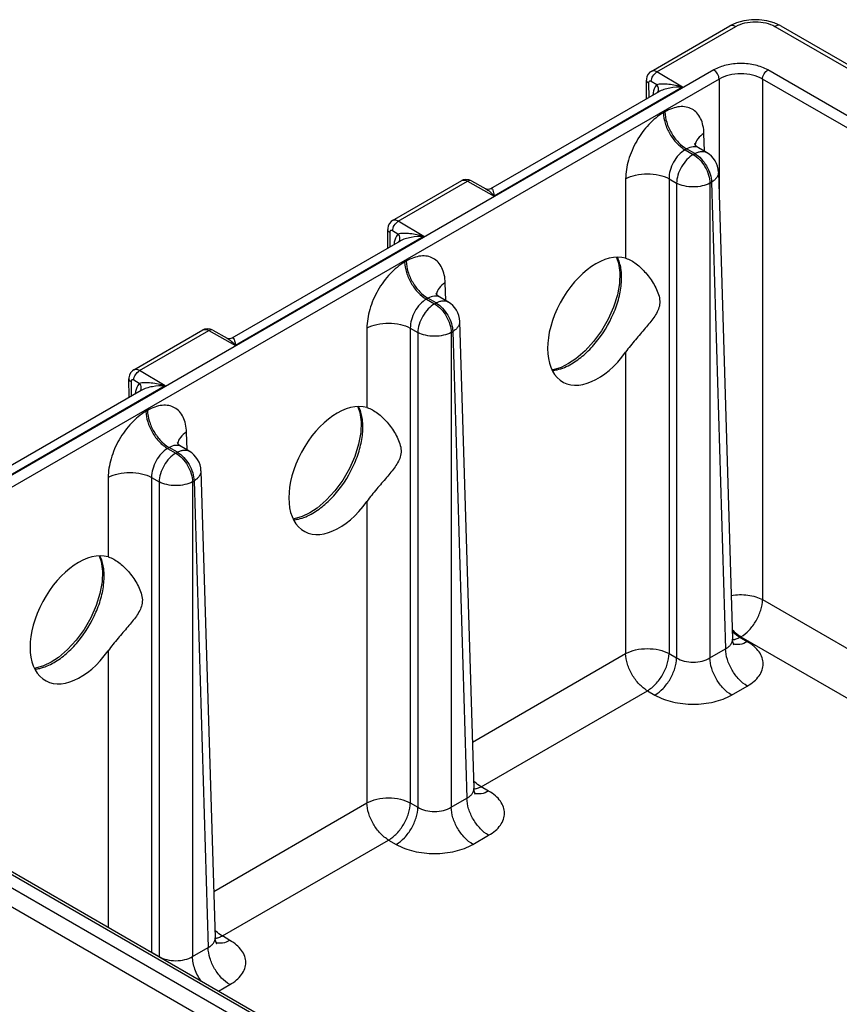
# Model space of a CAD drawing. Header units: inches. Extents: x 0 to 34, y 0 to 22.
# Tile 21 of 68: x 6.5 to 8.6, y 15.8 to 18.3. Entities that reach past the tile are written whole.
import ezdxf

# ---------------------------------------------------------------- set-up
doc = ezdxf.new("R2010")
doc.units = ezdxf.units.IN
doc.header["$LTSCALE"] = 1.87
doc.header["$MEASUREMENT"] = 0
doc.layers.get('0').update_dxf_attribs({"linetype": 'CONTINUOUS'})

msp = doc.modelspace()

# ---------------------------------------------------------------- linework, layer by layer
at = {"color": 7, "linetype": 'CONTINUOUS'}
for p, q in [((8.3101, 18.2777), (8.2934, 18.27)), ((8.0929, 18.1542), (8.2934, 18.27)), ((8.1078, 18.1527), (8.3084, 18.2685)), ((8.4074, 18.2685), (10.7186, 16.9341)), ((8.4224, 18.27), (10.7336, 16.9356)), ((8.2524, 18.1577), (5.6571, 16.6593)), ((8.173, 18.1137), (8.1078, 18.1527)), ((10.5267, 16.9238), (8.3895, 18.1577)), ((8.2658, 18.1347), (5.6706, 16.6363)), ((8.0812, 18.0843), (8.0809, 18.1321)), ((8.1072, 18.1201), (8.0934, 18.1283)), ((8.2658, 18.1347), (8.2658, 17.836)), ((8.3761, 18.1347), (8.3761, 16.8108)), ((10.5132, 16.9007), (8.3761, 18.1347)), ((8.1123, 18.1023), (7.6848, 17.8555)), ((8.173, 18.1137), (7.6941, 17.8371)), ((8.0865, 18.1243), (8.0868, 18.0875)), ((8.1281, 18.0513), (8.1241, 18.049)), ((8.2287, 17.9509), (8.2273, 17.9959)), ((8.1832, 17.9569), (8.1793, 17.9546)), ((8.1793, 17.9546), (8.2, 17.9426)), ((8.204, 17.9449), (8.1832, 17.9569)), ((8.234, 17.9478), (8.2137, 17.9595)), ((8.2137, 17.9595), (8.2137, 17.9595)), ((8.2, 17.9426), (8.204, 17.9449)), ((8.0282, 17.881), (8.0282, 17.6791)), ((8.1385, 17.881), (8.1385, 16.6736)), ((8.1385, 17.881), (8.1576, 17.87)), ((8.2639, 17.8977), (8.2999, 16.7102)), ((7.4353, 17.7745), (7.6115, 17.8762)), ((7.4502, 17.773), (7.6265, 17.8748)), ((7.6265, 17.8748), (7.6941, 17.8371)), ((7.6363, 17.8759), (7.6726, 17.8557)), ((8.1576, 17.87), (8.1576, 16.6626)), ((8.2425, 17.87), (8.2464, 17.8722)), ((8.2425, 17.87), (8.2425, 16.6626)), ((8.2464, 17.8722), (8.2823, 16.6856)), ((7.4236, 17.7046), (7.4233, 17.7524)), ((7.5154, 17.734), (7.4502, 17.773)), ((7.5154, 17.734), (7.0365, 17.4574)), ((7.4289, 17.7446), (7.4291, 17.7078)), ((7.4495, 17.7404), (7.4358, 17.7486)), ((7.4547, 17.7226), (7.0272, 17.4758)), ((7.4704, 17.6716), (7.4665, 17.6693)), ((7.571, 17.5712), (7.5697, 17.6162)), ((7.5256, 17.5772), (7.5216, 17.5749)), ((7.5464, 17.5652), (7.5256, 17.5772)), ((7.5561, 17.5798), (7.5561, 17.5799)), ((7.5764, 17.5681), (7.5561, 17.5798)), ((7.5216, 17.5749), (7.5424, 17.5629)), ((7.5424, 17.5629), (7.5464, 17.5652)), ((7.3706, 17.5013), (7.3706, 17.2994)), ((7.4809, 17.5013), (7.4809, 16.2939)), ((7.4809, 17.5013), (7.5, 17.4903)), ((7.6063, 17.518), (7.6422, 16.3305)), ((6.7777, 17.3948), (6.9538, 17.4965)), ((6.7926, 17.3933), (6.9689, 17.4951)), ((6.9689, 17.4951), (7.0365, 17.4574)), ((6.9787, 17.4962), (7.015, 17.476)), ((7.5, 17.4903), (7.5, 16.2829)), ((7.5849, 17.4903), (7.5888, 17.4925)), ((7.5849, 17.4903), (7.5849, 16.2829)), ((7.5888, 17.4925), (7.6247, 16.3059)), ((8.0282, 17.4403), (8.0282, 16.6736)), ((6.8578, 17.3543), (6.7926, 17.3933)), ((6.8578, 17.3543), (6.3789, 17.0778)), ((6.766, 17.325), (6.7657, 17.3727)), ((6.7713, 17.3649), (6.7715, 17.3281)), ((6.7919, 17.3607), (6.7782, 17.3689)), ((6.7971, 17.3429), (6.3696, 17.0961)), ((6.8128, 17.2919), (6.8089, 17.2896)), ((6.9134, 17.1915), (6.9121, 17.2365)), ((6.868, 17.1975), (6.864, 17.1952)), ((6.864, 17.1952), (6.8848, 17.1832)), ((6.8888, 17.1855), (6.868, 17.1975)), ((6.8848, 17.1832), (6.8888, 17.1855)), ((6.9188, 17.1884), (6.8985, 17.2002)), ((6.8985, 17.2002), (6.8985, 17.2002)), ((6.9487, 17.1383), (6.9846, 15.9508)), ((6.713, 17.1216), (6.713, 16.9197)), ((6.8233, 17.1216), (6.8233, 15.9142)), ((6.8233, 17.1216), (6.8424, 17.1106)), ((6.8424, 17.1106), (6.8424, 15.9032)), ((6.9272, 17.1106), (6.9312, 17.1128)), ((6.9272, 17.1106), (6.9272, 15.9032)), ((6.9312, 17.1128), (6.9671, 15.9262)), ((7.3706, 17.0606), (7.3706, 16.2939)), ((8.3761, 16.8108), (9.4166, 16.21)), ((8.2999, 16.7102), (8.2999, 16.7102)), ((8.3183, 16.7148), (8.321, 16.7164)), ((8.3374, 16.7038), (8.3183, 16.7148)), ((8.321, 16.7164), (9.3072, 16.1469)), ((6.713, 16.6809), (6.713, 15.9769)), ((8.2425, 16.6626), (8.2823, 16.6856)), ((7.6387, 16.4487), (8.0282, 16.6736)), ((8.1385, 16.6736), (8.1576, 16.6626)), ((5.5409, 16.6134), (7.852, 15.279)), ((5.5197, 16.5771), (7.8308, 15.2427)), ((5.6571, 16.5801), (7.7943, 15.3461)), ((7.8038, 15.3471), (5.6666, 16.581)), ((7.6607, 16.3352), (8.0834, 16.5792)), ((8.0834, 16.5792), (8.1025, 16.5682)), ((8.2976, 16.5682), (8.3374, 16.5912)), ((7.6422, 16.3305), (7.6422, 16.3305)), ((7.6798, 16.3241), (7.6607, 16.3352)), ((7.5849, 16.2829), (7.6247, 16.3059)), ((6.9811, 16.069), (7.3706, 16.2939)), ((7.4809, 16.2939), (7.5, 16.2829)), ((7.0031, 15.9555), (7.4258, 16.1995)), ((7.4258, 16.1995), (7.4449, 16.1885)), ((7.64, 16.1885), (7.6798, 16.2115)), ((6.9846, 15.9508), (6.9846, 15.9508)), ((7.0222, 15.9444), (7.0031, 15.9555)), ((6.9272, 15.9032), (6.9671, 15.9262)), ((6.8233, 15.9142), (6.8424, 15.9032)), ((6.9933, 15.8151), (7.0222, 15.8318))]:
    msp.add_line(p, q, dxfattribs=at)
for points in [[(8.4224, 18.27), (8.4058, 18.2777), (8.3873, 18.2829), (8.3678, 18.2855), (8.348, 18.2855), (8.3286, 18.2829), (8.3101, 18.2777)], [(8.0929, 18.1542), (8.0895, 18.1519), (8.0852, 18.147), (8.0822, 18.1409), (8.0809, 18.1339), (8.0809, 18.1321)], [(8.2041, 17.9687), (8.2037, 17.9695), (8.2036, 17.9698)], [(8.2137, 17.9595), (8.2085, 17.9634), (8.2051, 17.9672), (8.2041, 17.9687)], [(7.6363, 17.8759), (7.6295, 17.8787), (7.6224, 17.8794), (7.6156, 17.8781), (7.6115, 17.8762)], [(7.6849, 17.8555), (7.6845, 17.8553), (7.6819, 17.8544), (7.6781, 17.8541), (7.6742, 17.8549), (7.6726, 17.8557)], [(7.4353, 17.7745), (7.4319, 17.7722), (7.4276, 17.7673), (7.4246, 17.7612), (7.4233, 17.7542), (7.4233, 17.7524)], [(8.005, 17.6812), (8.0103, 17.6668), (8.0136, 17.6423), (8.0125, 17.6151), (8.0071, 17.5856), (7.9975, 17.5549), (7.9839, 17.5241), (7.9668, 17.4944), (7.9468, 17.4671), (7.9249, 17.4431), (7.9019, 17.4234), (7.8831, 17.4109)], [(7.5465, 17.5891), (7.5461, 17.5898), (7.546, 17.5901)], [(7.5561, 17.5799), (7.5509, 17.5837), (7.5475, 17.5875), (7.5465, 17.5891)], [(6.9787, 17.4962), (6.9719, 17.499), (6.9648, 17.4997), (6.958, 17.4984), (6.9538, 17.4965)], [(7.0273, 17.4758), (7.0269, 17.4756), (7.0243, 17.4747), (7.0205, 17.4744), (7.0166, 17.4752), (7.015, 17.476)], [(7.8831, 17.4109), (7.8639, 17.4015), (7.8436, 17.3955), (7.8415, 17.3954)], [(6.7777, 17.3948), (6.7743, 17.3925), (6.77, 17.3877), (6.767, 17.3816), (6.7657, 17.3745), (6.7657, 17.3727)], [(7.3474, 17.3015), (7.3527, 17.2871), (7.356, 17.2626), (7.3549, 17.2354), (7.3495, 17.206), (7.3399, 17.1752), (7.3262, 17.1444), (7.3091, 17.1148), (7.2892, 17.0874), (7.2673, 17.0635), (7.2443, 17.0437), (7.2255, 17.0312)], [(6.8889, 17.2094), (6.8885, 17.2101), (6.8883, 17.2104)], [(6.8985, 17.2002), (6.8933, 17.204), (6.8899, 17.2078), (6.8889, 17.2094)], [(7.2254, 17.0312), (7.2063, 17.0218), (7.186, 17.0159), (7.1839, 17.0157)], [(6.6898, 16.9218), (6.6951, 16.9074), (6.6984, 16.8829), (6.6973, 16.8557), (6.6919, 16.8263), (6.6822, 16.7955), (6.6686, 16.7647), (6.6515, 16.7351), (6.6316, 16.7077), (6.6097, 16.6838), (6.5867, 16.664), (6.5678, 16.6515)], [(8.3038, 16.6962), (8.3041, 16.6959), (8.304, 16.6961), (8.3025, 16.6986), (8.3007, 16.7038), (8.2999, 16.7102)], [(6.5678, 16.6515), (6.5487, 16.6421), (6.5284, 16.6362), (6.5263, 16.636)], [(7.6462, 16.3165), (7.6465, 16.3162), (7.6464, 16.3164), (7.6449, 16.319), (7.6431, 16.3241), (7.6422, 16.3305)], [(6.9886, 15.9368), (6.9889, 15.9365), (6.9888, 15.9367), (6.9873, 15.9393), (6.9855, 15.9444), (6.9846, 15.9508)]]:
    msp.add_lwpolyline(points, dxfattribs=at)
for centre, radius, start, end in [((8.204, 17.8959), 0.06, 1.7291, 59.9975), ((7.5464, 17.5162), 0.06, 1.7291, 59.9975), ((6.8888, 17.1365), 0.06, 1.7291, 59.9975), ((6.7475, 15.9154), 0.0758, 358.4348, 359.14), ((6.7669, 15.9043), 0.0755, 358.444, 359.14)]:
    msp.add_arc(centre, radius, start, end, dxfattribs=at)
for centre in [(7.955, 17.5189), (7.2974, 17.1392), (6.6398, 16.7595)]:
    msp.add_ellipse(centre, major_axis=(0.0862, 0.1548), ratio=0.587321, start_param=0.134949, end_param=4.524547, dxfattribs=at)
for points, knots in [([(8.3084, 18.2685), (8.3155, 18.2726), (8.3318, 18.2785), (8.3579, 18.2813), (8.3841, 18.2785), (8.4004, 18.2726), (8.4074, 18.2685)], [0, 0, 0, 0, 0.237217, 0.499995, 0.762778, 1, 1, 1, 1]), ([(8.2934, 18.27), (8.2954, 18.2712), (8.301, 18.272), (8.3059, 18.2699), (8.3084, 18.2685)], [0, 0, 0, 0, 0.449167, 1, 1, 1, 1]), ([(8.4224, 18.27), (8.4204, 18.2712), (8.4149, 18.272), (8.4099, 18.2699), (8.4074, 18.2685)], [0, 0, 0, 0, 0.449171, 1, 1, 1, 1]), ([(8.1078, 18.1527), (8.1054, 18.1541), (8.1004, 18.1562), (8.0949, 18.1554), (8.0929, 18.1542)], [0, 0, 0, 0, 0.551312, 1, 1, 1, 1]), ([(8.0934, 18.1283), (8.0934, 18.1332), (8.0968, 18.1428), (8.1036, 18.1503), (8.1078, 18.1527)], [0, 0, 0, 0, 0.498857, 1, 1, 1, 1]), ([(8.3895, 18.1577), (8.3798, 18.1633), (8.3572, 18.1715), (8.321, 18.1755), (8.2847, 18.1715), (8.2621, 18.1633), (8.2524, 18.1577)], [0, 0, 0, 0, 0.23717, 0.499998, 0.762828, 1, 1, 1, 1]), ([(8.2658, 18.1347), (8.2657, 18.1393), (8.2626, 18.1483), (8.2563, 18.1554), (8.2524, 18.1577)], [0, 0, 0, 0, 0.501122, 1, 1, 1, 1]), ([(8.3761, 18.1347), (8.3762, 18.1393), (8.3793, 18.1483), (8.3856, 18.1554), (8.3895, 18.1577)], [0, 0, 0, 0, 0.501122, 1, 1, 1, 1]), ([(8.0865, 18.1243), (8.0849, 18.1252), (8.0822, 18.1273), (8.0809, 18.1306), (8.0809, 18.1321)], [0, 0, 0, 0, 0.549993, 1, 1, 1, 1]), ([(8.0934, 18.1283), (8.0926, 18.1288), (8.091, 18.1295), (8.0883, 18.1291), (8.0867, 18.127), (8.0865, 18.1252), (8.0865, 18.1243)], [0, 0, 0, 0, 0.274504, 0.496837, 0.721318, 1, 1, 1, 1]), ([(8.3761, 18.1347), (8.3683, 18.1393), (8.3501, 18.1459), (8.321, 18.1491), (8.2918, 18.1459), (8.2736, 18.1393), (8.2658, 18.1347)], [0, 0, 0, 0, 0.23729, 0.499998, 0.762707, 1, 1, 1, 1]), ([(8.1072, 18.1201), (8.1058, 18.1185), (8.1003, 18.1107), (8.0978, 18.1011), (8.097, 18.0938)], [0, 0, 0, 0, 0.227006, 1, 1, 1, 1]), ([(8.173, 18.1137), (8.1672, 18.1154), (8.1554, 18.1184), (8.1381, 18.1212), (8.1241, 18.1221), (8.1139, 18.1215), (8.1093, 18.1207), (8.1072, 18.1201)], [0, 0, 0, 0, 0.276063, 0.541632, 0.789729, 0.902165, 1, 1, 1, 1]), ([(8.1072, 18.1201), (8.1093, 18.1171), (8.1123, 18.1103), (8.1106, 18.1028), (8.1087, 18.1001)], [0, 0, 0, 0, 0.530528, 1, 1, 1, 1]), ([(8.173, 18.1137), (8.1622, 18.1142), (8.1459, 18.1133), (8.1256, 18.1084), (8.1163, 18.1046), (8.1122, 18.1022)], [0, 0, 0, 0, 0.521813, 0.771498, 1, 1, 1, 1]), ([(8.2273, 17.9959), (8.2271, 18.0029), (8.2256, 18.016), (8.2197, 18.034), (8.2102, 18.0486), (8.1974, 18.059), (8.1818, 18.0644), (8.1644, 18.0649), (8.146, 18.0604), (8.1341, 18.0547), (8.1281, 18.0513)], [0, 0, 0, 0, 0.143919, 0.273264, 0.390276, 0.50004, 0.609795, 0.726786, 0.856104, 1, 1, 1, 1]), ([(8.1241, 18.049), (8.1104, 18.0411), (8.0846, 18.0193), (8.0545, 17.9778), (8.034, 17.9306), (8.0282, 17.897), (8.0282, 17.881)], [0, 0, 0, 0, 0.236172, 0.497851, 0.760697, 1, 1, 1, 1]), ([(8.1241, 18.049), (8.1242, 18.04), (8.1278, 18.0211), (8.1397, 17.9946), (8.1569, 17.9713), (8.1715, 17.9591), (8.1793, 17.9546)], [0, 0, 0, 0, 0.238308, 0.501086, 0.763275, 1, 1, 1, 1]), ([(8.1281, 18.0513), (8.1282, 18.0423), (8.1317, 18.0234), (8.1436, 17.9969), (8.1608, 17.9736), (8.1755, 17.9613), (8.1832, 17.9569)], [0, 0, 0, 0, 0.238308, 0.501086, 0.763275, 1, 1, 1, 1]), ([(8.2273, 17.9959), (8.2215, 17.9925), (8.2115, 17.9847), (8.2056, 17.9731), (8.2048, 17.9675)], [0, 0, 0, 0, 0.547904, 1, 1, 1, 1]), ([(8.1793, 17.9546), (8.1733, 17.9512), (8.1621, 17.9416), (8.1492, 17.9234), (8.1406, 17.9027), (8.1384, 17.888), (8.1385, 17.881)], [0, 0, 0, 0, 0.23551, 0.496504, 0.759388, 1, 1, 1, 1]), ([(8.2137, 17.9595), (8.2116, 17.9607), (8.207, 17.9625), (8.1962, 17.9629), (8.1882, 17.9597), (8.1832, 17.9569)], [0, 0, 0, 0, 0.222535, 0.457811, 1, 1, 1, 1]), ([(8.2, 17.9426), (8.1941, 17.9392), (8.1828, 17.9297), (8.1696, 17.9118), (8.1605, 17.8914), (8.1577, 17.8769), (8.1576, 17.87)], [0, 0, 0, 0, 0.23671, 0.498912, 0.761703, 1, 1, 1, 1]), ([(8.2, 17.9426), (8.206, 17.9392), (8.2173, 17.9297), (8.2305, 17.9118), (8.2396, 17.8914), (8.2424, 17.8769), (8.2425, 17.87)], [0, 0, 0, 0, 0.236713, 0.498914, 0.761704, 1, 1, 1, 1]), ([(8.204, 17.9449), (8.2066, 17.9464), (8.2118, 17.9489), (8.2199, 17.9508), (8.2275, 17.9506), (8.232, 17.949), (8.234, 17.9478)], [0, 0, 0, 0, 0.289781, 0.549069, 0.782228, 1, 1, 1, 1]), ([(8.204, 17.9449), (8.2099, 17.9414), (8.2212, 17.932), (8.2344, 17.914), (8.2436, 17.8937), (8.2463, 17.8792), (8.2464, 17.8722)], [0, 0, 0, 0, 0.23671, 0.498912, 0.761703, 1, 1, 1, 1]), ([(7.6115, 17.8762), (7.6135, 17.8774), (7.619, 17.8783), (7.624, 17.8762), (7.6265, 17.8748)], [0, 0, 0, 0, 0.44972, 1, 1, 1, 1]), ([(7.6363, 17.8759), (7.635, 17.8767), (7.6313, 17.8772), (7.6281, 17.8758), (7.6265, 17.8748)], [0, 0, 0, 0, 0.447851, 1, 1, 1, 1]), ([(8.0282, 17.881), (8.0361, 17.8854), (8.0543, 17.8917), (8.0834, 17.8948), (8.1124, 17.8917), (8.1307, 17.8854), (8.1385, 17.881)], [0, 0, 0, 0, 0.236726, 0.5, 0.763274, 1, 1, 1, 1]), ([(8.2639, 17.8977), (8.264, 17.8953), (8.2633, 17.8904), (8.2597, 17.8836), (8.2539, 17.8773), (8.2491, 17.8738), (8.2464, 17.8722)], [0, 0, 0, 0, 0.216814, 0.449542, 0.709291, 1, 1, 1, 1]), ([(7.6726, 17.8557), (7.6765, 17.8535), (7.6841, 17.8477), (7.6907, 17.8409), (7.6941, 17.8371)], [0, 0, 0, 0, 0.471786, 1, 1, 1, 1]), ([(7.6849, 17.8555), (7.6855, 17.8558), (7.6867, 17.8564), (7.6886, 17.8558), (7.6899, 17.8541), (7.6914, 17.8508), (7.6928, 17.845), (7.6936, 17.84), (7.6941, 17.8371)], [0, 0, 0, 0, 0.088394, 0.158575, 0.24022, 0.345061, 0.627749, 1, 1, 1, 1]), ([(8.2425, 17.87), (8.2364, 17.8666), (8.2224, 17.8617), (8.2, 17.8594), (8.1777, 17.8617), (8.1637, 17.8666), (8.1576, 17.87)], [0, 0, 0, 0, 0.236738, 0.5, 0.763262, 1, 1, 1, 1]), ([(7.4289, 17.7446), (7.4273, 17.7455), (7.4246, 17.7476), (7.4233, 17.7509), (7.4233, 17.7524)], [0, 0, 0, 0, 0.549993, 1, 1, 1, 1]), ([(7.4502, 17.773), (7.4477, 17.7744), (7.4428, 17.7765), (7.4373, 17.7757), (7.4353, 17.7745)], [0, 0, 0, 0, 0.551312, 1, 1, 1, 1]), ([(7.4358, 17.7486), (7.4358, 17.7535), (7.4392, 17.7631), (7.446, 17.7706), (7.4502, 17.773)], [0, 0, 0, 0, 0.498857, 1, 1, 1, 1]), ([(7.4358, 17.7486), (7.435, 17.7491), (7.4334, 17.7498), (7.4307, 17.7494), (7.4291, 17.7473), (7.4289, 17.7455), (7.4289, 17.7446)], [0, 0, 0, 0, 0.274504, 0.496837, 0.721318, 1, 1, 1, 1]), ([(7.4495, 17.7404), (7.4481, 17.7388), (7.4427, 17.731), (7.4402, 17.7214), (7.4394, 17.7142)], [0, 0, 0, 0, 0.227006, 1, 1, 1, 1]), ([(7.5154, 17.734), (7.5095, 17.7357), (7.4978, 17.7387), (7.4805, 17.7415), (7.4665, 17.7424), (7.4563, 17.7418), (7.4516, 17.741), (7.4495, 17.7404)], [0, 0, 0, 0, 0.276063, 0.541632, 0.789729, 0.902165, 1, 1, 1, 1]), ([(7.4495, 17.7404), (7.4517, 17.7374), (7.4547, 17.7306), (7.453, 17.7231), (7.4511, 17.7204)], [0, 0, 0, 0, 0.530528, 1, 1, 1, 1]), ([(7.5154, 17.734), (7.5046, 17.7346), (7.4883, 17.7336), (7.468, 17.7287), (7.4587, 17.7249), (7.4546, 17.7225)], [0, 0, 0, 0, 0.521813, 0.771498, 1, 1, 1, 1]), ([(7.5697, 17.6162), (7.5695, 17.6232), (7.568, 17.6363), (7.5621, 17.6543), (7.5526, 17.6689), (7.5398, 17.6793), (7.5242, 17.6848), (7.5068, 17.6852), (7.4884, 17.6807), (7.4764, 17.675), (7.4704, 17.6716)], [0, 0, 0, 0, 0.143919, 0.273264, 0.390276, 0.50004, 0.609795, 0.726786, 0.856104, 1, 1, 1, 1]), ([(7.8904, 17.4103), (7.9015, 17.4167), (7.9233, 17.4327), (7.9624, 17.4733), (7.993, 17.5233), (8.0118, 17.5771), (8.0186, 17.6159), (8.0179, 17.6513), (8.0117, 17.6727), (8.0072, 17.6818)], [0, 0, 0, 0, 0.12144, 0.254143, 0.532599, 0.667612, 0.792504, 0.903643, 1, 1, 1, 1]), ([(8.0282, 17.6791), (8.0296, 17.6787), (8.0355, 17.6767), (8.0411, 17.6738), (8.0452, 17.6713)], [0, 0, 0, 0, 0.23039, 1, 1, 1, 1]), ([(7.4665, 17.6693), (7.4528, 17.6614), (7.427, 17.6396), (7.3969, 17.5981), (7.3764, 17.5509), (7.3706, 17.5173), (7.3706, 17.5013)], [0, 0, 0, 0, 0.236172, 0.497851, 0.760697, 1, 1, 1, 1]), ([(7.4665, 17.6693), (7.4666, 17.6603), (7.4702, 17.6414), (7.4821, 17.615), (7.4993, 17.5917), (7.5139, 17.5794), (7.5216, 17.5749)], [0, 0, 0, 0, 0.238308, 0.501086, 0.763275, 1, 1, 1, 1]), ([(7.4704, 17.6716), (7.4706, 17.6626), (7.4741, 17.6437), (7.486, 17.6172), (7.5032, 17.5939), (7.5178, 17.5816), (7.5256, 17.5772)], [0, 0, 0, 0, 0.238308, 0.501086, 0.763275, 1, 1, 1, 1]), ([(8.0452, 17.6713), (8.0544, 17.6657), (8.0673, 17.6549), (8.0826, 17.6382), (8.0935, 17.6237), (8.1031, 17.6081), (8.1108, 17.5915), (8.1155, 17.5744), (8.1148, 17.5573), (8.1086, 17.542), (8.0966, 17.5232), (8.0775, 17.5001), (8.0526, 17.4715), (8.036, 17.4512), (8.0282, 17.4403)], [0, 0, 0, 0, 0.113271, 0.174956, 0.238566, 0.30323, 0.367853, 0.43041, 0.488608, 0.544365, 0.601297, 0.723913, 0.858657, 1, 1, 1, 1]), ([(7.5697, 17.6162), (7.5639, 17.6128), (7.5539, 17.605), (7.548, 17.5934), (7.5471, 17.5878)], [0, 0, 0, 0, 0.547904, 1, 1, 1, 1]), ([(7.5561, 17.5799), (7.554, 17.581), (7.5494, 17.5828), (7.5386, 17.5832), (7.5306, 17.58), (7.5256, 17.5772)], [0, 0, 0, 0, 0.222535, 0.457811, 1, 1, 1, 1]), ([(7.5216, 17.5749), (7.5157, 17.5715), (7.5045, 17.5619), (7.4916, 17.5437), (7.483, 17.523), (7.4808, 17.5083), (7.4809, 17.5013)], [0, 0, 0, 0, 0.23551, 0.496504, 0.759388, 1, 1, 1, 1]), ([(7.5424, 17.5629), (7.5365, 17.5595), (7.5252, 17.55), (7.512, 17.5321), (7.5028, 17.5117), (7.5001, 17.4972), (7.5, 17.4903)], [0, 0, 0, 0, 0.23671, 0.498912, 0.761703, 1, 1, 1, 1]), ([(7.5424, 17.5629), (7.5484, 17.5595), (7.5597, 17.55), (7.5729, 17.5321), (7.582, 17.5117), (7.5847, 17.4972), (7.5849, 17.4903)], [0, 0, 0, 0, 0.236713, 0.498914, 0.761704, 1, 1, 1, 1]), ([(7.5464, 17.5652), (7.549, 17.5667), (7.5542, 17.5692), (7.5623, 17.5711), (7.5698, 17.5709), (7.5744, 17.5693), (7.5764, 17.5681)], [0, 0, 0, 0, 0.289781, 0.549069, 0.782228, 1, 1, 1, 1]), ([(7.5464, 17.5652), (7.5523, 17.5617), (7.5636, 17.5523), (7.5768, 17.5343), (7.586, 17.514), (7.5887, 17.4995), (7.5888, 17.4925)], [0, 0, 0, 0, 0.23671, 0.498912, 0.761703, 1, 1, 1, 1]), ([(7.3706, 17.5013), (7.3785, 17.5057), (7.3967, 17.512), (7.4258, 17.5151), (7.4548, 17.512), (7.473, 17.5057), (7.4809, 17.5013)], [0, 0, 0, 0, 0.236726, 0.5, 0.763274, 1, 1, 1, 1]), ([(7.6063, 17.518), (7.6064, 17.5157), (7.6057, 17.5108), (7.6021, 17.5039), (7.5963, 17.4976), (7.5915, 17.4941), (7.5888, 17.4925)], [0, 0, 0, 0, 0.216814, 0.449542, 0.709291, 1, 1, 1, 1]), ([(6.9538, 17.4965), (6.9559, 17.4977), (6.9614, 17.4986), (6.9664, 17.4965), (6.9689, 17.4951)], [0, 0, 0, 0, 0.44972, 1, 1, 1, 1]), ([(6.9787, 17.4962), (6.9773, 17.497), (6.9737, 17.4975), (6.9705, 17.4961), (6.9689, 17.4951)], [0, 0, 0, 0, 0.447851, 1, 1, 1, 1]), ([(7.0273, 17.4758), (7.0279, 17.4762), (7.0291, 17.4767), (7.031, 17.4761), (7.0323, 17.4744), (7.0338, 17.4711), (7.0352, 17.4653), (7.036, 17.4603), (7.0365, 17.4574)], [0, 0, 0, 0, 0.088394, 0.158575, 0.24022, 0.345061, 0.627749, 1, 1, 1, 1]), ([(7.5849, 17.4903), (7.5788, 17.4869), (7.5648, 17.482), (7.5424, 17.4797), (7.5201, 17.482), (7.5061, 17.4869), (7.5, 17.4903)], [0, 0, 0, 0, 0.236738, 0.5, 0.763262, 1, 1, 1, 1]), ([(7.015, 17.476), (7.0189, 17.4738), (7.0265, 17.468), (7.0331, 17.4612), (7.0365, 17.4574)], [0, 0, 0, 0, 0.471786, 1, 1, 1, 1]), ([(7.8425, 17.3934), (7.8464, 17.3938), (7.8631, 17.3968), (7.879, 17.4037), (7.8904, 17.4103)], [0, 0, 0, 0, 0.229918, 1, 1, 1, 1]), ([(6.7926, 17.3933), (6.7901, 17.3947), (6.7852, 17.3968), (6.7797, 17.396), (6.7777, 17.3948)], [0, 0, 0, 0, 0.551312, 1, 1, 1, 1]), ([(6.7782, 17.3689), (6.7782, 17.3738), (6.7816, 17.3834), (6.7884, 17.3909), (6.7926, 17.3933)], [0, 0, 0, 0, 0.498857, 1, 1, 1, 1]), ([(6.7713, 17.3649), (6.7697, 17.3658), (6.767, 17.3679), (6.7657, 17.3712), (6.7657, 17.3727)], [0, 0, 0, 0, 0.549993, 1, 1, 1, 1]), ([(6.7782, 17.3689), (6.7774, 17.3694), (6.7758, 17.3701), (6.7731, 17.3697), (6.7715, 17.3676), (6.7713, 17.3658), (6.7713, 17.3649)], [0, 0, 0, 0, 0.274504, 0.496837, 0.721318, 1, 1, 1, 1]), ([(6.7919, 17.3607), (6.7905, 17.3591), (6.7851, 17.3513), (6.7826, 17.3417), (6.7818, 17.3345)], [0, 0, 0, 0, 0.227006, 1, 1, 1, 1]), ([(6.8578, 17.3543), (6.8519, 17.3561), (6.8402, 17.359), (6.8228, 17.3618), (6.8089, 17.3627), (6.7987, 17.3621), (6.794, 17.3613), (6.7919, 17.3607)], [0, 0, 0, 0, 0.276063, 0.541632, 0.789729, 0.902165, 1, 1, 1, 1]), ([(6.7919, 17.3607), (6.7941, 17.3577), (6.7971, 17.3509), (6.7954, 17.3434), (6.7935, 17.3407)], [0, 0, 0, 0, 0.530528, 1, 1, 1, 1]), ([(6.8578, 17.3543), (6.847, 17.3549), (6.8307, 17.354), (6.8104, 17.349), (6.8011, 17.3452), (6.797, 17.3429)], [0, 0, 0, 0, 0.521813, 0.771498, 1, 1, 1, 1]), ([(6.9121, 17.2365), (6.9119, 17.2435), (6.9104, 17.2566), (6.9045, 17.2746), (6.895, 17.2892), (6.8822, 17.2996), (6.8666, 17.3051), (6.8492, 17.3055), (6.8308, 17.301), (6.8188, 17.2954), (6.8128, 17.2919)], [0, 0, 0, 0, 0.143919, 0.273264, 0.390276, 0.50004, 0.609795, 0.726786, 0.856104, 1, 1, 1, 1]), ([(7.2328, 17.0306), (7.2439, 17.037), (7.2656, 17.053), (7.3048, 17.0936), (7.3354, 17.1436), (7.3542, 17.1974), (7.361, 17.2362), (7.3603, 17.2716), (7.3541, 17.293), (7.3496, 17.3021)], [0, 0, 0, 0, 0.12144, 0.254143, 0.532599, 0.667612, 0.792504, 0.903643, 1, 1, 1, 1]), ([(6.8089, 17.2896), (6.7952, 17.2817), (6.7694, 17.2599), (6.7393, 17.2184), (6.7188, 17.1712), (6.713, 17.1376), (6.713, 17.1216)], [0, 0, 0, 0, 0.236172, 0.497851, 0.760697, 1, 1, 1, 1]), ([(6.8089, 17.2896), (6.809, 17.2806), (6.8126, 17.2617), (6.8245, 17.2353), (6.8416, 17.212), (6.8563, 17.1997), (6.864, 17.1952)], [0, 0, 0, 0, 0.238308, 0.501086, 0.763275, 1, 1, 1, 1]), ([(6.8128, 17.2919), (6.813, 17.2829), (6.8165, 17.264), (6.8284, 17.2375), (6.8456, 17.2142), (6.8602, 17.2019), (6.868, 17.1975)], [0, 0, 0, 0, 0.238308, 0.501086, 0.763275, 1, 1, 1, 1]), ([(7.3706, 17.2994), (7.372, 17.299), (7.3779, 17.297), (7.3835, 17.2941), (7.3876, 17.2916)], [0, 0, 0, 0, 0.23039, 1, 1, 1, 1]), ([(7.3876, 17.2916), (7.3968, 17.286), (7.4097, 17.2752), (7.425, 17.2585), (7.4359, 17.244), (7.4455, 17.2284), (7.4532, 17.2118), (7.4579, 17.1947), (7.4572, 17.1776), (7.451, 17.1623), (7.439, 17.1435), (7.4199, 17.1204), (7.395, 17.0918), (7.3784, 17.0715), (7.3706, 17.0606)], [0, 0, 0, 0, 0.113271, 0.174956, 0.238566, 0.30323, 0.367853, 0.43041, 0.488608, 0.544365, 0.601297, 0.723913, 0.858657, 1, 1, 1, 1]), ([(6.9121, 17.2365), (6.9062, 17.2331), (6.8963, 17.2253), (6.8904, 17.2137), (6.8895, 17.2081)], [0, 0, 0, 0, 0.547904, 1, 1, 1, 1]), ([(6.8985, 17.2002), (6.8964, 17.2013), (6.8918, 17.2031), (6.881, 17.2035), (6.873, 17.2004), (6.868, 17.1975)], [0, 0, 0, 0, 0.222535, 0.457811, 1, 1, 1, 1]), ([(6.864, 17.1952), (6.8581, 17.1918), (6.8469, 17.1822), (6.834, 17.1641), (6.8254, 17.1433), (6.8232, 17.1286), (6.8233, 17.1216)], [0, 0, 0, 0, 0.23551, 0.496504, 0.759388, 1, 1, 1, 1]), ([(6.8848, 17.1832), (6.8789, 17.1798), (6.8676, 17.1703), (6.8544, 17.1524), (6.8452, 17.132), (6.8425, 17.1175), (6.8424, 17.1106)], [0, 0, 0, 0, 0.23671, 0.498912, 0.761703, 1, 1, 1, 1]), ([(6.8848, 17.1832), (6.8908, 17.1798), (6.9021, 17.1703), (6.9153, 17.1524), (6.9244, 17.132), (6.9271, 17.1175), (6.9272, 17.1106)], [0, 0, 0, 0, 0.236713, 0.498914, 0.761704, 1, 1, 1, 1]), ([(6.8888, 17.1855), (6.8914, 17.187), (6.8966, 17.1895), (6.9047, 17.1914), (6.9122, 17.1912), (6.9168, 17.1896), (6.9188, 17.1884)], [0, 0, 0, 0, 0.289781, 0.549069, 0.782228, 1, 1, 1, 1]), ([(6.8888, 17.1855), (6.8947, 17.182), (6.906, 17.1726), (6.9192, 17.1547), (6.9283, 17.1343), (6.9311, 17.1198), (6.9312, 17.1128)], [0, 0, 0, 0, 0.23671, 0.498912, 0.761703, 1, 1, 1, 1]), ([(6.713, 17.1216), (6.7209, 17.126), (6.7391, 17.1323), (6.7681, 17.1354), (6.7972, 17.1323), (6.8154, 17.126), (6.8233, 17.1216)], [0, 0, 0, 0, 0.236726, 0.5, 0.763274, 1, 1, 1, 1]), ([(6.9487, 17.1383), (6.9488, 17.136), (6.9481, 17.1311), (6.9445, 17.1242), (6.9387, 17.1179), (6.9339, 17.1145), (6.9312, 17.1128)], [0, 0, 0, 0, 0.216814, 0.449542, 0.709291, 1, 1, 1, 1]), ([(6.9272, 17.1106), (6.9212, 17.1072), (6.9072, 17.1023), (6.8848, 17.1), (6.8625, 17.1023), (6.8484, 17.1072), (6.8424, 17.1106)], [0, 0, 0, 0, 0.236738, 0.5, 0.763262, 1, 1, 1, 1]), ([(7.1849, 17.0137), (7.1887, 17.0141), (7.2055, 17.0171), (7.2214, 17.024), (7.2328, 17.0306)], [0, 0, 0, 0, 0.229918, 1, 1, 1, 1]), ([(6.5752, 16.6509), (6.5863, 16.6573), (6.608, 16.6733), (6.6472, 16.7139), (6.6778, 16.7639), (6.6966, 16.8177), (6.7034, 16.8565), (6.7026, 16.8919), (6.6965, 16.9133), (6.692, 16.9224)], [0, 0, 0, 0, 0.12144, 0.254143, 0.532599, 0.667612, 0.792504, 0.903643, 1, 1, 1, 1]), ([(6.713, 16.9197), (6.7144, 16.9193), (6.7203, 16.9173), (6.7259, 16.9144), (6.73, 16.9119)], [0, 0, 0, 0, 0.23039, 1, 1, 1, 1]), ([(6.73, 16.9119), (6.7392, 16.9063), (6.7521, 16.8955), (6.7674, 16.8788), (6.7782, 16.8643), (6.7879, 16.8487), (6.7956, 16.8321), (6.8003, 16.815), (6.7996, 16.7979), (6.7934, 16.7826), (6.7813, 16.7638), (6.7623, 16.7407), (6.7374, 16.7122), (6.7208, 16.6918), (6.713, 16.6809)], [0, 0, 0, 0, 0.113271, 0.174956, 0.238566, 0.30323, 0.367853, 0.43041, 0.488608, 0.544365, 0.601297, 0.723913, 0.858657, 1, 1, 1, 1]), ([(8.2965, 16.8213), (8.3104, 16.8239), (8.3318, 16.8244), (8.3585, 16.8188), (8.3707, 16.8138), (8.3761, 16.8108)], [0, 0, 0, 0, 0.52112, 0.772125, 1, 1, 1, 1]), ([(8.321, 16.7164), (8.3287, 16.7208), (8.3434, 16.7331), (8.3605, 16.7564), (8.3724, 16.7829), (8.376, 16.8018), (8.3761, 16.8108)], [0, 0, 0, 0, 0.236713, 0.498914, 0.761704, 1, 1, 1, 1]), ([(8.321, 16.7164), (8.319, 16.7175), (8.3111, 16.7226), (8.304, 16.729), (8.299, 16.7343)], [0, 0, 0, 0, 0.234964, 1, 1, 1, 1]), ([(8.3183, 16.7148), (8.3166, 16.7158), (8.3098, 16.7202), (8.3035, 16.7255), (8.2991, 16.7299)], [0, 0, 0, 0, 0.23637, 1, 1, 1, 1]), ([(8.2823, 16.6856), (8.285, 16.687), (8.2898, 16.6903), (8.2956, 16.6963), (8.2992, 16.703), (8.2999, 16.7079), (8.2999, 16.7102)], [0, 0, 0, 0, 0.289723, 0.548078, 0.780724, 1, 1, 1, 1]), ([(8.3062, 16.7094), (8.3057, 16.7093), (8.3037, 16.7086), (8.3016, 16.7082), (8.3001, 16.7079)], [0, 0, 0, 0, 0.256464, 1, 1, 1, 1]), ([(8.3374, 16.7038), (8.3316, 16.7005), (8.3202, 16.6956), (8.3074, 16.6962), (8.3022, 16.6982)], [0, 0, 0, 0, 0.547117, 1, 1, 1, 1]), ([(8.3183, 16.7148), (8.3173, 16.7143), (8.3134, 16.7122), (8.3093, 16.7104), (8.3062, 16.7094)], [0, 0, 0, 0, 0.261133, 1, 1, 1, 1]), ([(8.3374, 16.5912), (8.3435, 16.5946), (8.3545, 16.6022), (8.3676, 16.616), (8.3759, 16.6313), (8.3788, 16.6475), (8.3759, 16.6637), (8.3676, 16.679), (8.3545, 16.6928), (8.3435, 16.7003), (8.3374, 16.7038)], [0, 0, 0, 0, 0.144889, 0.274513, 0.39111, 0.500002, 0.608895, 0.725492, 0.855113, 1, 1, 1, 1]), ([(8.0282, 16.6736), (8.0361, 16.678), (8.0543, 16.6843), (8.0834, 16.6874), (8.1124, 16.6843), (8.1307, 16.678), (8.1385, 16.6736)], [0, 0, 0, 0, 0.236726, 0.5, 0.763274, 1, 1, 1, 1]), ([(8.3374, 16.5912), (8.3297, 16.5956), (8.315, 16.6079), (8.2978, 16.6312), (8.286, 16.6577), (8.2824, 16.6766), (8.2823, 16.6856)], [0, 0, 0, 0, 0.236725, 0.498914, 0.761692, 1, 1, 1, 1]), ([(6.5273, 16.634), (6.5311, 16.6345), (6.5479, 16.6374), (6.5638, 16.6443), (6.5752, 16.6509)], [0, 0, 0, 0, 0.229918, 1, 1, 1, 1]), ([(8.0834, 16.5792), (8.0756, 16.5837), (8.061, 16.596), (8.0438, 16.6193), (8.0319, 16.6457), (8.0284, 16.6646), (8.0282, 16.6736)], [0, 0, 0, 0, 0.23671, 0.498912, 0.761703, 1, 1, 1, 1]), ([(8.0834, 16.5792), (8.0911, 16.5837), (8.1058, 16.596), (8.123, 16.6193), (8.1348, 16.6457), (8.1384, 16.6646), (8.1385, 16.6736)], [0, 0, 0, 0, 0.236713, 0.498914, 0.761704, 1, 1, 1, 1]), ([(8.1025, 16.5682), (8.1102, 16.5726), (8.1249, 16.5849), (8.1421, 16.6082), (8.1539, 16.6347), (8.1575, 16.6536), (8.1576, 16.6626)], [0, 0, 0, 0, 0.236725, 0.498914, 0.761692, 1, 1, 1, 1]), ([(8.1576, 16.6626), (8.1636, 16.659), (8.1776, 16.6536), (8.2, 16.6511), (8.2225, 16.6536), (8.2365, 16.659), (8.2425, 16.6626)], [0, 0, 0, 0, 0.237848, 0.500002, 0.762156, 1, 1, 1, 1]), ([(8.2976, 16.5682), (8.2899, 16.5726), (8.2752, 16.5849), (8.258, 16.6082), (8.2461, 16.6347), (8.2426, 16.6536), (8.2425, 16.6626)], [0, 0, 0, 0, 0.236725, 0.498914, 0.761692, 1, 1, 1, 1]), ([(8.1025, 16.5682), (8.1163, 16.5602), (8.1485, 16.5485), (8.2, 16.5429), (8.2515, 16.5485), (8.2838, 16.5602), (8.2976, 16.5682)], [0, 0, 0, 0, 0.23721, 0.500002, 0.762793, 1, 1, 1, 1]), ([(7.6607, 16.3352), (7.659, 16.3361), (7.6521, 16.3405), (7.6459, 16.3458), (7.6415, 16.3502)], [0, 0, 0, 0, 0.23637, 1, 1, 1, 1]), ([(7.6247, 16.3059), (7.6274, 16.3074), (7.6322, 16.3106), (7.638, 16.3166), (7.6416, 16.3233), (7.6423, 16.3282), (7.6422, 16.3305)], [0, 0, 0, 0, 0.289723, 0.548078, 0.780724, 1, 1, 1, 1]), ([(7.6486, 16.3297), (7.6481, 16.3296), (7.6461, 16.329), (7.644, 16.3285), (7.6425, 16.3282)], [0, 0, 0, 0, 0.256464, 1, 1, 1, 1]), ([(7.6607, 16.3352), (7.6597, 16.3346), (7.6558, 16.3325), (7.6517, 16.3307), (7.6486, 16.3297)], [0, 0, 0, 0, 0.261133, 1, 1, 1, 1]), ([(7.3706, 16.2939), (7.3785, 16.2983), (7.3967, 16.3046), (7.4258, 16.3077), (7.4548, 16.3046), (7.473, 16.2983), (7.4809, 16.2939)], [0, 0, 0, 0, 0.236726, 0.5, 0.763274, 1, 1, 1, 1]), ([(7.6798, 16.2115), (7.6721, 16.2159), (7.6574, 16.2282), (7.6402, 16.2515), (7.6283, 16.278), (7.6248, 16.2969), (7.6247, 16.3059)], [0, 0, 0, 0, 0.236725, 0.498914, 0.761692, 1, 1, 1, 1]), ([(7.6798, 16.3241), (7.674, 16.3208), (7.6626, 16.3159), (7.6498, 16.3165), (7.6446, 16.3185)], [0, 0, 0, 0, 0.547117, 1, 1, 1, 1]), ([(7.6798, 16.2115), (7.6859, 16.215), (7.6969, 16.2225), (7.71, 16.2363), (7.7183, 16.2516), (7.7212, 16.2678), (7.7183, 16.284), (7.71, 16.2993), (7.6969, 16.3131), (7.6859, 16.3206), (7.6798, 16.3241)], [0, 0, 0, 0, 0.144889, 0.274513, 0.39111, 0.500002, 0.608895, 0.725492, 0.855113, 1, 1, 1, 1]), ([(7.4258, 16.1995), (7.418, 16.204), (7.4034, 16.2163), (7.3862, 16.2396), (7.3743, 16.266), (7.3707, 16.2849), (7.3706, 16.2939)], [0, 0, 0, 0, 0.23671, 0.498912, 0.761703, 1, 1, 1, 1]), ([(7.4258, 16.1995), (7.4335, 16.204), (7.4482, 16.2163), (7.4653, 16.2396), (7.4772, 16.266), (7.4808, 16.2849), (7.4809, 16.2939)], [0, 0, 0, 0, 0.236713, 0.498914, 0.761704, 1, 1, 1, 1]), ([(7.4449, 16.1885), (7.4526, 16.1929), (7.4673, 16.2052), (7.4845, 16.2285), (7.4963, 16.255), (7.4999, 16.2739), (7.5, 16.2829)], [0, 0, 0, 0, 0.236725, 0.498914, 0.761692, 1, 1, 1, 1]), ([(7.5, 16.2829), (7.506, 16.2793), (7.52, 16.2739), (7.5424, 16.2714), (7.5649, 16.2739), (7.5789, 16.2793), (7.5849, 16.2829)], [0, 0, 0, 0, 0.237848, 0.500002, 0.762156, 1, 1, 1, 1]), ([(7.64, 16.1885), (7.6323, 16.1929), (7.6176, 16.2052), (7.6004, 16.2285), (7.5885, 16.255), (7.585, 16.2739), (7.5849, 16.2829)], [0, 0, 0, 0, 0.236725, 0.498914, 0.761692, 1, 1, 1, 1]), ([(7.4449, 16.1885), (7.4587, 16.1805), (7.4909, 16.1688), (7.5424, 16.1632), (7.5939, 16.1688), (7.6261, 16.1805), (7.64, 16.1885)], [0, 0, 0, 0, 0.23721, 0.500002, 0.762793, 1, 1, 1, 1]), ([(6.9671, 15.9262), (6.9697, 15.9277), (6.9746, 15.9309), (6.9804, 15.9369), (6.984, 15.9436), (6.9847, 15.9485), (6.9846, 15.9508)], [0, 0, 0, 0, 0.289723, 0.548078, 0.780724, 1, 1, 1, 1]), ([(7.0031, 15.9555), (7.0014, 15.9564), (6.9945, 15.9608), (6.9883, 15.9661), (6.9839, 15.9705)], [0, 0, 0, 0, 0.23637, 1, 1, 1, 1]), ([(6.991, 15.95), (6.9905, 15.9499), (6.9885, 15.9493), (6.9864, 15.9488), (6.9849, 15.9485)], [0, 0, 0, 0, 0.256464, 1, 1, 1, 1]), ([(7.0031, 15.9555), (7.0021, 15.9549), (6.9982, 15.9528), (6.9941, 15.951), (6.991, 15.95)], [0, 0, 0, 0, 0.261133, 1, 1, 1, 1]), ([(7.0222, 15.8318), (7.0145, 15.8362), (6.9998, 15.8485), (6.9826, 15.8718), (6.9707, 15.8983), (6.9672, 15.9172), (6.9671, 15.9262)], [0, 0, 0, 0, 0.236725, 0.498914, 0.761692, 1, 1, 1, 1]), ([(7.0222, 15.9444), (7.0164, 15.9411), (7.005, 15.9362), (6.9922, 15.9368), (6.987, 15.9388)], [0, 0, 0, 0, 0.547117, 1, 1, 1, 1]), ([(7.0222, 15.8318), (7.0283, 15.8353), (7.0392, 15.8428), (7.0524, 15.8566), (7.0607, 15.8719), (7.0636, 15.8881), (7.0607, 15.9043), (7.0524, 15.9196), (7.0392, 15.9334), (7.0283, 15.9409), (7.0222, 15.9444)], [0, 0, 0, 0, 0.144889, 0.274513, 0.39111, 0.500002, 0.608895, 0.725492, 0.855113, 1, 1, 1, 1]), ([(6.8158, 15.9179), (6.8165, 15.9176), (6.819, 15.9165), (6.8215, 15.9152), (6.8233, 15.9142)], [0, 0, 0, 0, 0.25607, 1, 1, 1, 1]), ([(6.8424, 15.9032), (6.8484, 15.8996), (6.8624, 15.8943), (6.8848, 15.8917), (6.9073, 15.8943), (6.9213, 15.8996), (6.9272, 15.9032)], [0, 0, 0, 0, 0.237848, 0.500002, 0.762156, 1, 1, 1, 1]), ([(6.95, 15.8396), (6.9431, 15.8493), (6.9324, 15.8697), (6.9274, 15.8924), (6.9272, 15.9032)], [0, 0, 0, 0, 0.523443, 1, 1, 1, 1])]:
    msp.add_open_spline(points, degree=3, knots=knots, dxfattribs=at)

doc.saveas('drawing.dxf')
